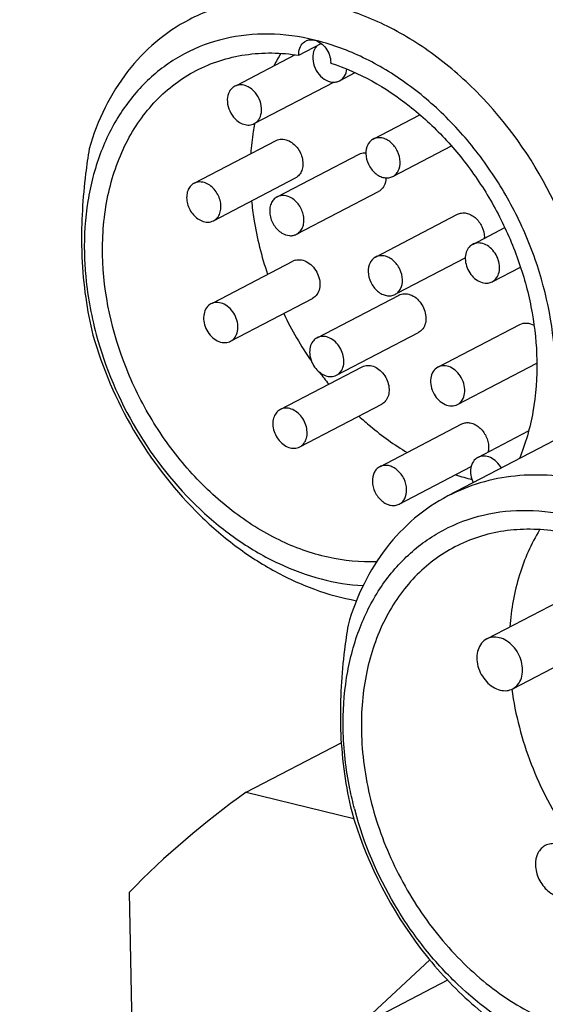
# Model space of a CAD drawing. Header units: millimetres. Extents: x 0 to 420, y 0 to 297.
# Tile 10 of 26: x 161 to 172, y 96 to 117. Entities that reach past the tile are written whole.
import ezdxf

# ---------------------------------------------------------------- set-up
doc = ezdxf.new("R2010")
doc.units = ezdxf.units.MM
doc.header["$LTSCALE"] = 23.1
doc.layers.add('COMPONENTS', color=7, linetype='CONTINUOUS')

msp = doc.modelspace()

# ---------------------------------------------------------------- linework, layer by layer
at = {"layer": 'COMPONENTS', "color": 7, "linetype": 'CONTINUOUS'}
for p, q in [((166.77342, 116.41353), (167.25251, 116.66356)), ((165.4421, 115.77182), (166.69134, 116.42381)), ((167.64377, 115.86947), (167.97694, 116.04335)), ((165.82235, 114.95507), (167.51843, 115.84027)), ((168.36109, 114.62483), (169.35789, 115.14507)), ((165.8289, 114.95378), (165.82651, 114.94101)), ((164.53856, 113.68144), (166.28708, 114.594)), ((166.30943, 113.39211), (168.05795, 114.30467)), ((168.77751, 113.82696), (170.02819, 114.4797)), ((164.95498, 112.88357), (166.70349, 113.79613)), ((166.72585, 112.59424), (168.47436, 113.5068)), ((168.41089, 112.10843), (170.15941, 113.02099)), ((170.48157, 112.37997), (171.16533, 112.73683)), ((164.94694, 111.13468), (166.64914, 112.02308)), ((168.88746, 111.34195), (170.32482, 112.09212)), ((170.89799, 111.5821), (171.50011, 111.89635)), ((165.31704, 110.31264), (167.06556, 111.22521)), ((167.16191, 110.38538), (168.91043, 111.29794)), ((167.57833, 109.58751), (169.32684, 110.50007)), ((169.74044, 109.75984), (171.48895, 110.6724)), ((166.37718, 108.85642), (168.12569, 109.76898)), ((170.15685, 108.96197), (171.84941, 109.84533)), ((166.79359, 108.05855), (168.54211, 108.97111)), ((168.49942, 107.63481), (170.24793, 108.54737)), ((170.59355, 107.83355), (171.6752, 108.39807)), ((172.40068, 108.28858), (169.95276, 107.011)), ((168.91583, 106.83694), (170.44865, 107.63693)), ((170.78124, 103.96126), (172.52976, 104.87382)), ((171.33646, 102.89743), (173.08498, 103.80999)), ((165.65175, 100.68932), (167.67874, 101.74722)), ((165.65175, 100.68932), (167.94707, 100.13249)), ((163.15256, 98.54929), (163.25852, 93.19459)), ((169.56855, 97.11349), (168.01902, 95.67913)), ((169.94488, 96.68425), (144.09661, 83.19384))]:
    msp.add_line(p, q, dxfattribs=at)
for centre, radius, start, end in [((169.78187, 114.38846), 3.97091, 148.656197, 153.010602), ((167.23, 116.43708), 0.45718, 181.137441, 182.953064), ((167.00961, 116.25361), 0.44578, 359.291112, 1.137576), ((170.26324, 112.52402), 0.47003, 358.380087, 1.139284), ((171.47803, 112.50956), 9.3386, 181.131124, 182.466172), ((166.76862, 111.79408), 0.25827, 105.884117, 117.724154), ((165.02011, 110.88151), 0.25828, 105.883909, 117.721892), ((173.25014, 114.18081), 7.54785, 205.727815, 214.672942), ((165.19756, 110.54165), 0.25828, 285.883909, 297.721892), ((173.03069, 114.02656), 7.27952, 216.961294, 219.496368), ((171.55805, 111.82676), 4.59404, 251.760879, 256.227522), ((176.99596, 102.34796), 9.33676, 181.131236, 182.456548), ((176.09999, 85.95824), 18.06019, 125.34675, 135.799503), ((175.48398, 102.31879), 7.77862, 194.782071, 195.049532)]:
    msp.add_arc(centre, radius, start, end, dxfattribs=at)
for points, knots in [([(169.20351, 119.7977), (169.39098, 119.89554), (169.78477, 120.06189), (170.41253, 120.21482), (171.06946, 120.26982), (171.98445, 120.21114), (173.154, 119.8808), (174.47747, 119.13047), (175.67593, 118.06599), (177.01424, 116.31844), (177.65294, 114.7323), (177.86044, 113.64578)], [0, 0, 0, 0, 0.05238459, 0.10534963, 0.15942361, 0.21504059, 0.33177212, 0.45674714, 0.58895948, 0.72598615, 1, 1, 1, 1]), ([(177.68558, 113.55455), (177.48209, 114.62007), (176.86182, 116.17663), (175.56352, 117.90357), (174.39913, 118.96612), (173.10858, 119.73021), (171.75961, 120.15201), (170.63084, 120.19058), (169.78943, 120.02456), (169.39445, 119.87995), (169.20561, 119.79319)], [0, 0, 0, 0, 0.27318972, 0.40995974, 0.54219097, 0.66748523, 0.78473666, 0.89460049, 0.9476631, 1, 1, 1, 1]), ([(169.23315, 119.69882), (169.61623, 119.79865), (170.43752, 119.88696), (171.69176, 119.68411), (172.93325, 119.16719), (174.10347, 118.36522), (175.14975, 117.31746), (176.30974, 115.66884), (176.86682, 114.21726), (177.05612, 113.226)], [0, 0, 0, 0, 0.10586048, 0.21751027, 0.33642781, 0.46255345, 0.59454045, 0.73013502, 1, 1, 1, 1]), ([(176.303, 112.83301), (176.11348, 113.82533), (175.55551, 115.27842), (174.39356, 116.92821), (173.3456, 117.97626), (172.17364, 118.7778), (170.93055, 119.2935), (169.67504, 119.49431), (168.85335, 119.40406), (168.47025, 119.30321)], [0, 0, 0, 0, 0.26991609, 0.40552906, 0.53752231, 0.66363909, 0.78253452, 0.89415722, 1, 1, 1, 1]), ([(167.58032, 118.81519), (167.75344, 118.90555), (168.11592, 119.06075), (168.89117, 119.26182), (169.93974, 119.29401), (171.21289, 118.98829), (172.4521, 118.36374), (173.59722, 117.45465), (174.92706, 115.92525), (175.62079, 114.51272), (175.90559, 113.52639)], [0, 0, 0, 0, 0.05266028, 0.10583731, 0.21530074, 0.33147284, 0.45543669, 0.58661938, 0.7231541, 1, 1, 1, 1]), ([(175.55589, 113.34388), (175.27109, 114.33021), (174.57736, 115.74273), (173.24752, 117.27214), (172.1024, 118.18123), (170.86319, 118.80578), (169.59004, 119.1115), (168.54147, 119.0793), (167.76622, 118.87824), (167.40374, 118.72303), (167.23062, 118.63268)], [0, 0, 0, 0, 0.2768459, 0.41338062, 0.54456331, 0.66852716, 0.78469926, 0.89416269, 0.94733972, 1, 1, 1, 1]), ([(167.67374, 118.75848), (168.02508, 118.85266), (168.77514, 118.94576), (169.92621, 118.79599), (171.07504, 118.37221), (172.17348, 117.69579), (173.17769, 116.79624), (174.33663, 115.3511), (174.94692, 114.05926), (175.20619, 113.16137)], [0, 0, 0, 0, 0.10616673, 0.21760419, 0.33578229, 0.46088116, 0.59195752, 0.72722791, 1, 1, 1, 1]), ([(172.21915, 113.28695), (171.82725, 114.09553), (171.0601, 115.21927), (169.75618, 116.39169), (168.69825, 117.0561), (167.59152, 117.48579), (166.4777, 117.66124), (165.40243, 117.57118), (164.73751, 117.33151), (164.433, 117.17258)], [0, 0, 0, 0, 0.28001364, 0.41527353, 0.5446216, 0.66710274, 0.78279157, 0.89295653, 1, 1, 1, 1]), ([(164.433, 117.17258), (164.18075, 117.04094), (163.69931, 116.71679), (163.09193, 116.07699), (162.61206, 115.30148), (162.39059, 114.72265), (162.30295, 114.42019)], [0, 0, 0, 0, 0.23895, 0.48277117, 0.73554098, 1, 1, 1, 1]), ([(167.10635, 116.73731), (166.78696, 116.81479), (166.14485, 116.90545), (165.19289, 116.80722), (164.31686, 116.48102), (163.55593, 115.93649), (162.94215, 115.19976), (162.49812, 114.30327), (162.23771, 113.28389), (162.19251, 112.56492), (162.19978, 112.19739)], [0, 0, 0, 0, 0.12578692, 0.24577864, 0.36261329, 0.47955354, 0.59983616, 0.725969, 0.85930366, 1, 1, 1, 1]), ([(166.77696, 116.49617), (166.78365, 116.54306), (166.81272, 116.63203), (166.88166, 116.69772), (166.91983, 116.71762)], [0, 0, 0, 0, 0.52388644, 1, 1, 1, 1]), ([(166.91983, 116.71762), (166.94722, 116.73189), (167.00993, 116.74973), (167.07464, 116.745), (167.10635, 116.73731)], [0, 0, 0, 0, 0.48627449, 1, 1, 1, 1]), ([(167.15851, 116.61512), (167.11594, 116.57017), (167.05863, 116.4409), (167.0693, 116.30405), (167.08714, 116.23534)], [0, 0, 0, 0, 0.46581923, 1, 1, 1, 1]), ([(167.10635, 116.73731), (167.15335, 116.72591), (167.24628, 116.67907), (167.35738, 116.5668), (167.43326, 116.42302), (167.45426, 116.31538), (167.4553, 116.26246)], [0, 0, 0, 0, 0.23170646, 0.48463514, 0.74637994, 1, 1, 1, 1]), ([(172.24079, 109.76149), (172.22538, 110.53999), (171.99412, 111.72523), (171.35785, 113.17989), (170.7179, 114.20329), (169.94568, 115.10448), (169.20686, 115.73318), (168.57679, 116.1423), (167.94551, 116.47702), (167.44357, 116.6555), (167.10635, 116.73731)], [0, 0, 0, 0, 0.25296852, 0.38392208, 0.51480946, 0.64349727, 0.76808007, 0.82842671, 0.88726626, 1, 1, 1, 1]), ([(164.58207, 116.08607), (164.74383, 116.17048), (165.08455, 116.31286), (165.81695, 116.48342), (166.39574, 116.47326), (166.77342, 116.41353)], [0, 0, 0, 0, 0.24344764, 0.48980976, 1, 1, 1, 1]), ([(167.08714, 116.23534), (167.10458, 116.16818), (167.1635, 116.04145), (167.3038, 115.89845), (167.45282, 115.83724), (167.56823, 115.83976), (167.62036, 115.85725), (167.64383, 115.86951)], [0, 0, 0, 0, 0.27704669, 0.54486054, 0.78451552, 0.89429182, 1, 1, 1, 1]), ([(167.45536, 116.24809), (168.05984, 116.05058), (168.93176, 115.55624), (169.90656, 114.65355), (170.56377, 113.83556), (171.10499, 112.92186), (171.51274, 111.94295), (171.77287, 110.9326), (171.84311, 110.24706), (171.84979, 109.90946)], [0, 0, 0, 0, 0.23372491, 0.35885386, 0.48747855, 0.61782123, 0.74793844, 0.8758981, 1, 1, 1, 1]), ([(162.58867, 112.15617), (162.5803, 112.57932), (162.64851, 113.40257), (162.97417, 114.36793), (163.3681, 115.0276), (163.7184, 115.45418), (164.12278, 115.81322), (164.42524, 116.00422), (164.58207, 116.08607)], [0, 0, 0, 0, 0.27395156, 0.52965358, 0.65139135, 0.76968182, 0.88549103, 1, 1, 1, 1]), ([(167.64383, 115.86951), (167.68634, 115.8917), (167.76274, 115.96627), (167.79249, 116.06669), (167.79843, 116.11941)], [0, 0, 0, 0, 0.47475289, 1, 1, 1, 1]), ([(165.40611, 115.75303), (165.38293, 115.74094), (165.33928, 115.70875), (165.27163, 115.61724), (165.23565, 115.46273), (165.26989, 115.26818), (165.3374, 115.14803), (165.38102, 115.09512)], [0, 0, 0, 0, 0.1058124, 0.21559755, 0.45494248, 0.7224429, 1, 1, 1, 1]), ([(165.84727, 115.61289), (165.81768, 115.64878), (165.75184, 115.7114), (165.63576, 115.77209), (165.5151, 115.79024), (165.43877, 115.77005), (165.40611, 115.75303)], [0, 0, 0, 0, 0.28036196, 0.54050812, 0.77796382, 1, 1, 1, 1]), ([(165.82218, 114.95499), (165.84535, 114.96708), (165.88901, 114.99927), (165.95665, 115.09078), (165.99263, 115.24529), (165.95839, 115.43984), (165.89089, 115.55999), (165.84727, 115.61289)], [0, 0, 0, 0, 0.1058124, 0.21559755, 0.45494248, 0.7224429, 1, 1, 1, 1]), ([(165.38102, 115.09512), (165.4106, 115.05924), (165.47644, 114.99661), (165.59252, 114.93593), (165.71318, 114.91778), (165.78952, 114.93796), (165.82218, 114.95499)], [0, 0, 0, 0, 0.28036196, 0.54050812, 0.77796382, 1, 1, 1, 1]), ([(165.82651, 114.94101), (165.817, 114.88986), (165.78162, 114.68208), (165.75867, 114.4722), (165.74799, 114.31383)], [0, 0, 0, 0, 0.24687326, 1, 1, 1, 1]), ([(166.28712, 114.59401), (166.32372, 114.61312), (166.41109, 114.63374), (166.49762, 114.61443), (166.5391, 114.59758)], [0, 0, 0, 0, 0.47977519, 1, 1, 1, 1]), ([(166.5391, 114.59758), (166.61686, 114.56599), (166.757, 114.44995), (166.85094, 114.24768), (166.86605, 114.07525), (166.84424, 113.9568), (166.79021, 113.85814), (166.7338, 113.81197), (166.7034, 113.7961)], [0, 0, 0, 0, 0.25738985, 0.53079325, 0.66174368, 0.78322243, 0.89483031, 1, 1, 1, 1]), ([(168.36099, 114.62477), (168.33618, 114.61182), (168.28966, 114.57652), (168.21976, 114.47555), (168.20246, 114.37868), (168.20373, 114.31458)], [0, 0, 0, 0, 0.23078712, 0.47137092, 1, 1, 1, 1]), ([(168.93487, 114.13721), (168.93333, 114.21536), (168.89257, 114.37257), (168.77267, 114.53254), (168.64703, 114.61791), (168.54807, 114.65327), (168.4494, 114.65784), (168.38807, 114.63891), (168.36099, 114.62477)], [0, 0, 0, 0, 0.26822635, 0.53912148, 0.66656113, 0.78509162, 0.89516548, 1, 1, 1, 1]), ([(162.30295, 114.42019), (162.27457, 114.24349), (162.17538, 113.54974), (162.13093, 112.84704), (162.14125, 112.32521)], [0, 0, 0, 0, 0.25534096, 1, 1, 1, 1]), ([(168.05777, 114.30457), (168.0687, 114.31028), (168.11478, 114.33032), (168.1665, 114.33634), (168.2042, 114.33362)], [0, 0, 0, 0, 0.24599999, 1, 1, 1, 1]), ([(168.20373, 114.31458), (168.20528, 114.23644), (168.24604, 114.07923), (168.36594, 113.91925), (168.49158, 113.83388), (168.59054, 113.79853), (168.6892, 113.79396), (168.75054, 113.81288), (168.77762, 113.82702)], [0, 0, 0, 0, 0.26822635, 0.53912148, 0.66656113, 0.78509162, 0.89516548, 1, 1, 1, 1]), ([(168.77762, 113.82702), (168.80242, 113.83998), (168.84894, 113.87527), (168.91884, 113.97624), (168.93614, 114.07312), (168.93487, 114.13721)], [0, 0, 0, 0, 0.23078712, 0.47137092, 1, 1, 1, 1]), ([(164.53866, 113.68147), (164.50825, 113.6656), (164.45185, 113.61943), (164.39781, 113.52078), (164.37601, 113.40232), (164.39112, 113.22989), (164.48505, 113.02762), (164.6252, 112.91158), (164.70296, 112.87999)], [0, 0, 0, 0, 0.10516969, 0.21677757, 0.33825632, 0.46920675, 0.74261015, 1, 1, 1, 1]), ([(164.79058, 113.68502), (164.74912, 113.70186), (164.66261, 113.72118), (164.57525, 113.70057), (164.53866, 113.68147)], [0, 0, 0, 0, 0.52023209, 1, 1, 1, 1]), ([(164.95492, 112.88356), (164.98532, 112.89943), (165.04172, 112.9456), (165.09574, 113.04426), (165.11753, 113.16271), (165.10242, 113.33514), (165.00848, 113.53739), (164.86834, 113.65343), (164.79058, 113.68502)], [0, 0, 0, 0, 0.10516111, 0.21676822, 0.33825348, 0.46920765, 0.74260441, 1, 1, 1, 1]), ([(168.63173, 113.79855), (168.63056, 113.73787), (168.61102, 113.64691), (168.54272, 113.55251), (168.49821, 113.51927), (168.47452, 113.5069)], [0, 0, 0, 0, 0.52691507, 0.76800458, 1, 1, 1, 1]), ([(165.7651, 113.30763), (165.77795, 113.17655), (165.84628, 112.64556), (165.97769, 112.12302), (166.10773, 111.74106)], [0, 0, 0, 0, 0.24610022, 1, 1, 1, 1]), ([(166.30931, 113.39203), (166.28109, 113.3773), (166.22855, 113.33548), (166.17533, 113.2468), (166.14956, 113.13953), (166.15327, 112.98034), (166.22659, 112.78553), (166.34397, 112.66361), (166.41257, 112.6217)], [0, 0, 0, 0, 0.10484594, 0.21534306, 0.33478824, 0.46337133, 0.73523252, 1, 1, 1, 1]), ([(166.62272, 113.36464), (166.57384, 113.3945), (166.49178, 113.42535), (166.38168, 113.42089), (166.33185, 113.4038), (166.30931, 113.39203)], [0, 0, 0, 0, 0.5252654, 0.76676693, 1, 1, 1, 1]), ([(166.72601, 112.59433), (166.75423, 112.60907), (166.80676, 112.65089), (166.85997, 112.73958), (166.88573, 112.84684), (166.882, 113.00603), (166.80868, 113.20083), (166.69131, 113.32274), (166.62272, 113.36464)], [0, 0, 0, 0, 0.10485259, 0.21534957, 0.33479166, 0.4633756, 0.73524143, 1, 1, 1, 1]), ([(170.15926, 113.02091), (170.18634, 113.03505), (170.24766, 113.05399), (170.34633, 113.04943), (170.4453, 113.01409), (170.57095, 112.92873), (170.69087, 112.76875), (170.73164, 112.61152), (170.73318, 112.53337)], [0, 0, 0, 0, 0.10482937, 0.21489855, 0.33342279, 0.46085782, 0.73176232, 1, 1, 1, 1]), ([(164.70296, 112.87999), (164.74443, 112.86315), (164.83096, 112.84383), (164.91833, 112.86445), (164.95492, 112.88356)], [0, 0, 0, 0, 0.52023614, 1, 1, 1, 1]), ([(166.41257, 112.6217), (166.46144, 112.59185), (166.54351, 112.56099), (166.65363, 112.56546), (166.70347, 112.58256), (166.72601, 112.59433)], [0, 0, 0, 0, 0.52525751, 0.76675672, 1, 1, 1, 1]), ([(170.89826, 111.58225), (170.93447, 111.60117), (171.00064, 111.66035), (171.05361, 111.78705), (171.0602, 111.9349), (171.02168, 112.08689), (170.94321, 112.22582), (170.83364, 112.33551), (170.7052, 112.403), (170.61171, 112.41292), (170.56892, 112.40731)], [0, 0, 0, 0, 0.10680921, 0.22241552, 0.35014824, 0.48725794, 0.6272074, 0.76245788, 0.8871747, 1, 1, 1, 1]), ([(162.19978, 112.19739), (162.20263, 112.05386), (162.23324, 111.46834), (162.33764, 110.88719), (162.45257, 110.45983)], [0, 0, 0, 0, 0.2449384, 1, 1, 1, 1]), ([(170.48129, 112.37981), (170.44508, 112.36089), (170.37891, 112.3017), (170.32595, 112.17499), (170.31936, 112.02715), (170.35789, 111.87516), (170.43636, 111.73624), (170.54593, 111.62654), (170.67437, 111.55906), (170.76785, 111.54914), (170.81064, 111.55475)], [0, 0, 0, 0, 0.10681236, 0.2224288, 0.35016471, 0.48726781, 0.62721512, 0.76246729, 0.88717693, 1, 1, 1, 1]), ([(162.14808, 112.10773), (162.16054, 111.81876), (162.21152, 111.25805), (162.31767, 110.70523), (162.38171, 110.44012)], [0, 0, 0, 0, 0.5146934, 1, 1, 1, 1]), ([(168.43363, 105.60612), (168.08723, 105.59172), (167.36495, 105.66495), (166.31381, 106.04638), (165.31315, 106.67809), (164.41153, 107.52665), (163.65148, 108.55065), (162.88676, 110.05889), (162.60512, 111.32509), (162.58867, 112.15617)], [0, 0, 0, 0, 0.10805806, 0.22319198, 0.34565953, 0.47431378, 0.60699022, 0.74092576, 1, 1, 1, 1]), ([(166.69794, 112.04248), (166.73996, 112.05443), (166.83572, 112.05659), (166.97228, 111.99936), (167.09152, 111.89395), (167.17959, 111.75399), (167.22598, 111.597), (167.22419, 111.44207), (167.17233, 111.30804), (167.1038, 111.24534), (167.06617, 111.22556)], [0, 0, 0, 0, 0.11052933, 0.23269911, 0.36673547, 0.50714133, 0.64585363, 0.77545655, 0.89243077, 1, 1, 1, 1]), ([(168.41079, 112.10836), (168.38598, 112.09541), (168.33946, 112.06011), (168.26956, 111.95915), (168.25226, 111.86227), (168.25353, 111.79818)], [0, 0, 0, 0, 0.23078712, 0.47137092, 1, 1, 1, 1]), ([(168.98467, 111.6208), (168.98312, 111.69895), (168.94236, 111.85616), (168.82247, 112.01613), (168.69682, 112.10151), (168.59786, 112.13686), (168.4992, 112.14143), (168.43786, 112.1225), (168.41079, 112.10836)], [0, 0, 0, 0, 0.26822635, 0.53912148, 0.66656113, 0.78509162, 0.89516548, 1, 1, 1, 1]), ([(168.25353, 111.79818), (168.25507, 111.72003), (168.29583, 111.56282), (168.41573, 111.40284), (168.54138, 111.31747), (168.64034, 111.28212), (168.739, 111.27755), (168.80033, 111.29647), (168.82741, 111.31062)], [0, 0, 0, 0, 0.26822635, 0.53912148, 0.66656113, 0.78509162, 0.89516548, 1, 1, 1, 1]), ([(168.82741, 111.31062), (168.85222, 111.32357), (168.89874, 111.35887), (168.96864, 111.45983), (168.98594, 111.55671), (168.98467, 111.6208)], [0, 0, 0, 0, 0.23078712, 0.47137092, 1, 1, 1, 1]), ([(165.31771, 110.31302), (165.35533, 110.33281), (165.42384, 110.39551), (165.47568, 110.52954), (165.47746, 110.68445), (165.43108, 110.84143), (165.34301, 110.98139), (165.22377, 111.0868), (165.08721, 111.14403), (164.99144, 111.14186), (164.94942, 111.12992)], [0, 0, 0, 0, 0.1075619, 0.2245293, 0.35413011, 0.49284206, 0.63324626, 0.76728795, 0.88946714, 1, 1, 1, 1]), ([(168.91034, 111.2979), (168.94539, 111.31621), (169.02845, 111.33674), (169.15838, 111.31159), (169.28081, 111.23865), (169.3834, 111.12747), (169.45564, 110.99059), (169.48953, 110.84289), (169.48108, 110.70044), (169.44439, 110.61539), (169.41927, 110.58074)], [0, 0, 0, 0, 0.10625437, 0.22082047, 0.34709061, 0.48287777, 0.62232474, 0.7583513, 0.88502181, 1, 1, 1, 1]), ([(164.89997, 111.11014), (164.86235, 111.09035), (164.79383, 111.02765), (164.742, 110.89362), (164.74021, 110.7387), (164.7866, 110.58173), (164.87467, 110.44177), (164.99391, 110.33636), (165.13046, 110.27913), (165.22623, 110.28129), (165.26825, 110.29324)], [0, 0, 0, 0, 0.1075619, 0.2245293, 0.35413011, 0.49284206, 0.63324626, 0.76728795, 0.88946714, 1, 1, 1, 1]), ([(171.48882, 110.67232), (171.53238, 110.69507), (171.64045, 110.715), (171.74203, 110.67929), (171.78952, 110.65241)], [0, 0, 0, 0, 0.47383594, 1, 1, 1, 1]), ([(169.41927, 110.58074), (169.41312, 110.57225), (169.38725, 110.54034), (169.35405, 110.51428), (169.32694, 110.50012)], [0, 0, 0, 0, 0.25521768, 1, 1, 1, 1]), ([(162.38171, 110.44012), (162.58519, 109.73545), (163.17045, 108.37911), (164.27925, 106.92051), (165.34417, 105.97804), (166.19467, 105.41446), (167.08265, 105.00228), (167.69918, 104.83225), (168.00485, 104.77778)], [0, 0, 0, 0, 0.26313034, 0.52391014, 0.65013977, 0.77193182, 0.88861366, 1, 1, 1, 1]), ([(162.45257, 110.45983), (162.64325, 109.75082), (163.22276, 108.38837), (164.35889, 106.94903), (165.4554, 106.05544), (166.32578, 105.54937), (167.22667, 105.2161), (167.84454, 105.11483), (168.14671, 105.09842)], [0, 0, 0, 0, 0.26553757, 0.52811867, 0.65437234, 0.77538124, 0.89055131, 1, 1, 1, 1]), ([(167.06949, 110.30471), (167.04437, 110.27006), (167.00767, 110.18501), (166.99923, 110.04256), (167.03312, 109.89485), (167.10536, 109.75797), (167.20796, 109.64678), (167.33041, 109.57384), (167.46037, 109.5487), (167.54344, 109.56926), (167.57849, 109.58759)], [0, 0, 0, 0, 0.11497334, 0.24162964, 0.37764619, 0.51709268, 0.65288071, 0.77915482, 0.89373843, 1, 1, 1, 1]), ([(167.1618, 110.38532), (167.15279, 110.38061), (167.11756, 110.35943), (167.08763, 110.32973), (167.06949, 110.30471)], [0, 0, 0, 0, 0.24741956, 1, 1, 1, 1]), ([(167.67075, 109.66818), (167.69587, 109.70283), (167.73257, 109.78787), (167.74102, 109.93032), (167.70713, 110.07802), (167.63489, 110.2149), (167.5323, 110.32609), (167.40986, 110.39903), (167.27992, 110.42418), (167.19685, 110.40364), (167.1618, 110.38532)], [0, 0, 0, 0, 0.11497495, 0.24163519, 0.37765472, 0.51710239, 0.65289121, 0.77916306, 0.89373601, 1, 1, 1, 1]), ([(171.84979, 109.90946), (171.85709, 109.54038), (171.80674, 108.82011), (171.60897, 108.12383), (171.47449, 107.80293)], [0, 0, 0, 0, 0.514787, 1, 1, 1, 1]), ([(167.57849, 109.58759), (167.58749, 109.59229), (167.62271, 109.61348), (167.65263, 109.64317), (167.67075, 109.66818)], [0, 0, 0, 0, 0.24740786, 1, 1, 1, 1]), ([(168.12565, 109.76896), (168.15998, 109.78688), (168.24098, 109.80734), (168.36812, 109.7844), (168.48872, 109.71525), (168.59102, 109.60867), (168.66493, 109.47628), (168.70261, 109.33197), (168.69991, 109.19092), (168.66849, 109.10478), (168.64593, 109.06869)], [0, 0, 0, 0, 0.105943, 0.21989741, 0.3452782, 0.48022104, 0.61928754, 0.75570907, 0.88355784, 1, 1, 1, 1]), ([(169.74035, 109.75978), (169.69954, 109.73848), (169.62581, 109.66813), (169.57663, 109.51838), (169.58577, 109.34871), (169.62828, 109.23824), (169.65777, 109.18613)], [0, 0, 0, 0, 0.21619217, 0.45401501, 0.71878639, 1, 1, 1, 1]), ([(170.23952, 109.53567), (170.21183, 109.58459), (170.14454, 109.67237), (170.01459, 109.76379), (169.87183, 109.80048), (169.77885, 109.77988), (169.74035, 109.75978)], [0, 0, 0, 0, 0.28158894, 0.54501712, 0.78243101, 1, 1, 1, 1]), ([(170.15698, 108.96204), (170.19778, 108.98335), (170.2715, 109.05371), (170.32066, 109.20346), (170.31152, 109.37311), (170.26902, 109.48357), (170.23952, 109.53567)], [0, 0, 0, 0, 0.21620662, 0.45403093, 0.71879447, 1, 1, 1, 1]), ([(168.64593, 109.06869), (168.63941, 109.05828), (168.61167, 109.01934), (168.57364, 108.98757), (168.54217, 108.97114)], [0, 0, 0, 0, 0.25710843, 1, 1, 1, 1]), ([(169.65777, 109.18613), (169.68546, 109.13722), (169.75276, 109.04944), (169.88271, 108.95801), (170.02548, 108.92132), (170.11848, 108.94193), (170.15698, 108.96204)], [0, 0, 0, 0, 0.28158923, 0.54500761, 0.78241111, 1, 1, 1, 1]), ([(166.3771, 108.85638), (166.36666, 108.85093), (166.32583, 108.82591), (166.29246, 108.78937), (166.27336, 108.75883)], [0, 0, 0, 0, 0.24638147, 1, 1, 1, 1]), ([(166.89741, 108.15613), (166.91998, 108.19222), (166.9514, 108.27836), (166.9541, 108.41941), (166.91641, 108.56372), (166.84251, 108.69611), (166.7402, 108.80269), (166.61959, 108.87185), (166.49243, 108.89477), (166.41143, 108.8743), (166.3771, 108.85638)], [0, 0, 0, 0, 0.1164398, 0.24427919, 0.38069443, 0.519762, 0.65470672, 0.78008817, 0.89404784, 1, 1, 1, 1]), ([(166.27336, 108.75883), (166.25079, 108.72275), (166.21937, 108.6366), (166.21667, 108.49556), (166.25436, 108.35124), (166.32827, 108.21886), (166.43057, 108.11227), (166.55119, 108.04311), (166.67834, 108.02019), (166.75934, 108.04066), (166.79367, 108.05859)], [0, 0, 0, 0, 0.1164398, 0.24427919, 0.38069443, 0.519762, 0.65470672, 0.78008817, 0.89404784, 1, 1, 1, 1]), ([(168.05506, 108.71577), (168.13566, 108.64115), (168.45878, 108.35651), (168.81063, 108.10406), (169.08606, 107.93971)], [0, 0, 0, 0, 0.25509843, 1, 1, 1, 1]), ([(170.24779, 108.54729), (170.27486, 108.56144), (170.33619, 108.58038), (170.43486, 108.57582), (170.53382, 108.54048), (170.65948, 108.45511), (170.7794, 108.29513), (170.82016, 108.13791), (170.82171, 108.05975)], [0, 0, 0, 0, 0.10482937, 0.21489855, 0.33342279, 0.46085782, 0.73176232, 1, 1, 1, 1]), ([(166.79367, 108.05859), (166.80411, 108.06404), (166.84494, 108.08905), (166.87832, 108.12559), (166.89741, 108.15613)], [0, 0, 0, 0, 0.24638147, 1, 1, 1, 1]), ([(170.82171, 108.05975), (170.8219, 108.04993), (170.82148, 108.01163), (170.81626, 107.97333), (170.80936, 107.94571)], [0, 0, 0, 0, 0.25654724, 1, 1, 1, 1]), ([(170.59362, 107.83357), (170.55494, 107.8134), (170.4846, 107.74846), (170.43323, 107.60951), (170.43452, 107.4498), (170.46871, 107.344), (170.49338, 107.29317)], [0, 0, 0, 0, 0.21745595, 0.45486761, 0.71836991, 1, 1, 1, 1]), ([(171.09412, 107.60671), (171.06653, 107.656), (170.99932, 107.74454), (170.86908, 107.83691), (170.72577, 107.87425), (170.63228, 107.85375), (170.59362, 107.83357)], [0, 0, 0, 0, 0.2816502, 0.54512806, 0.78253949, 1, 1, 1, 1]), ([(168.49931, 107.63475), (168.4745, 107.62179), (168.42799, 107.5865), (168.35809, 107.48553), (168.34079, 107.38866), (168.34205, 107.32456)], [0, 0, 0, 0, 0.23078712, 0.47137092, 1, 1, 1, 1]), ([(169.0732, 107.14719), (169.07165, 107.22534), (169.03089, 107.38255), (168.91099, 107.54252), (168.78535, 107.62789), (168.68639, 107.66325), (168.58772, 107.66782), (168.52639, 107.64889), (168.49931, 107.63475)], [0, 0, 0, 0, 0.26822635, 0.53912148, 0.66656113, 0.78509162, 0.89516548, 1, 1, 1, 1]), ([(176.02011, 105.53751), (175.58074, 105.9704), (174.85487, 106.53945), (173.78663, 107.07221), (172.98224, 107.33741), (172.17862, 107.46818), (171.39245, 107.46094), (170.64128, 107.315), (170.17316, 107.12602), (169.95276, 107.011)], [0, 0, 0, 0, 0.27766069, 0.40949755, 0.53602719, 0.65743983, 0.77440965, 0.88808426, 1, 1, 1, 1]), ([(168.34205, 107.32456), (168.3436, 107.24642), (168.38436, 107.0892), (168.50426, 106.92923), (168.6299, 106.84386), (168.72886, 106.80851), (168.82753, 106.80393), (168.88886, 106.82286), (168.91594, 106.837)], [0, 0, 0, 0, 0.26822635, 0.53912148, 0.66656113, 0.78509162, 0.89516548, 1, 1, 1, 1]), ([(168.91594, 106.837), (168.94075, 106.84996), (168.98726, 106.88525), (169.05716, 106.98622), (169.07446, 107.08309), (169.0732, 107.14719)], [0, 0, 0, 0, 0.23078712, 0.47137092, 1, 1, 1, 1]), ([(169.95276, 107.011), (169.70052, 106.87935), (169.21907, 106.55521), (168.61169, 105.9154), (168.13183, 105.13989), (167.91036, 104.56107), (167.82272, 104.25861)], [0, 0, 0, 0, 0.23895, 0.48277117, 0.73554098, 1, 1, 1, 1]), ([(167.71955, 102.03581), (167.71228, 102.40336), (167.75748, 103.12237), (168.01793, 104.14181), (168.46201, 105.03835), (169.07591, 105.77506), (169.83691, 106.31964), (170.71307, 106.64564), (171.66522, 106.74409), (172.30733, 106.65247), (172.62678, 106.57493)], [0, 0, 0, 0, 0.14069089, 0.27402098, 0.40015125, 0.52042927, 0.63736765, 0.75420025, 0.87419209, 1, 1, 1, 1]), ([(172.29127, 106.25206), (172.09922, 106.28243), (171.71585, 106.31564), (171.14719, 106.27754), (170.60378, 106.1511), (170.26347, 106.00883), (170.10185, 105.92449)], [0, 0, 0, 0, 0.25927667, 0.51091023, 0.75690844, 1, 1, 1, 1]), ([(171.9103, 106.29253), (171.72683, 105.99144), (171.4321, 105.31564), (171.30213, 104.59243), (171.27254, 104.21767)], [0, 0, 0, 0, 0.48398174, 1, 1, 1, 1]), ([(170.10185, 105.92449), (169.94501, 105.84264), (169.64256, 105.65163), (169.23819, 105.29257), (168.88787, 104.86601), (168.49392, 104.20635), (168.16829, 103.24098), (168.10006, 102.41774), (168.10844, 101.99458)], [0, 0, 0, 0, 0.11450931, 0.2303192, 0.34860963, 0.4703471, 0.72605093, 1, 1, 1, 1]), ([(167.82272, 104.25861), (167.79433, 104.0819), (167.69516, 103.38815), (167.65069, 102.68545), (167.66102, 102.16363)], [0, 0, 0, 0, 0.25534286, 1, 1, 1, 1]), ([(171.04779, 103.98854), (171.00244, 103.99954), (170.91005, 104.00775), (170.82041, 103.9817), (170.7813, 103.96128)], [0, 0, 0, 0, 0.51400935, 1, 1, 1, 1]), ([(171.33641, 102.8974), (171.37936, 102.91982), (171.45872, 102.98655), (171.53099, 103.12951), (171.55459, 103.29984), (171.52938, 103.48113), (171.45814, 103.65702), (171.31786, 103.8545), (171.15941, 103.96146), (171.04779, 103.98854)], [0, 0, 0, 0, 0.10548502, 0.21811621, 0.34135705, 0.47418936, 0.61233036, 0.74994268, 1, 1, 1, 1]), ([(170.7813, 103.96128), (170.73834, 103.93886), (170.65899, 103.87213), (170.58672, 103.72917), (170.56311, 103.55885), (170.58832, 103.37756), (170.65957, 103.20166), (170.79985, 103.00418), (170.95829, 102.89722), (171.06992, 102.87014)], [0, 0, 0, 0, 0.10548502, 0.21811621, 0.34135705, 0.47418936, 0.61233036, 0.74994268, 1, 1, 1, 1]), ([(171.06992, 102.87014), (171.11527, 102.85914), (171.20766, 102.85093), (171.2973, 102.87698), (171.33641, 102.8974)], [0, 0, 0, 0, 0.51400935, 1, 1, 1, 1]), ([(171.31518, 102.88892), (171.39021, 102.34435), (171.67757, 101.2608), (172.19605, 100.26815), (172.50898, 99.80365)], [0, 0, 0, 0, 0.49533079, 1, 1, 1, 1]), ([(167.66778, 101.94777), (167.6802, 101.65851), (167.73109, 101.09725), (167.83738, 100.54389), (167.90148, 100.27854)], [0, 0, 0, 0, 0.51471165, 1, 1, 1, 1]), ([(167.9628, 100.33412), (167.92549, 100.47552), (167.79476, 101.03423), (167.72801, 101.60838), (167.71955, 102.03581)], [0, 0, 0, 0, 0.25487949, 1, 1, 1, 1]), ([(168.10844, 101.99458), (168.11811, 101.50584), (168.25675, 100.51071), (168.6859, 99.32642), (169.17212, 98.4323), (169.74047, 97.60063), (170.58162, 96.70217), (171.75296, 95.90623), (172.8179, 95.5259), (173.66023, 95.42756), (174.26553, 95.45409), (174.84368, 95.57969), (175.20501, 95.7287), (175.37603, 95.81794)], [0, 0, 0, 0, 0.13194179, 0.26863795, 0.33761075, 0.40622432, 0.54014599, 0.66709786, 0.78516818, 0.84107419, 0.89516632, 0.9479334, 1, 1, 1, 1]), ([(167.90148, 100.27854), (168.18628, 99.29221), (168.88001, 97.87969), (170.20985, 96.35028), (171.35497, 95.44119), (172.59418, 94.81664), (173.86733, 94.51092), (174.9159, 94.54312), (175.69115, 94.74418), (176.05363, 94.89939), (176.22675, 94.98974)], [0, 0, 0, 0, 0.2768459, 0.41338062, 0.54456331, 0.66852716, 0.78469926, 0.89416269, 0.94733972, 1, 1, 1, 1]), ([(177.76056, 99.5999), (177.76716, 99.2662), (177.73102, 98.61207), (177.51856, 97.6769), (177.15454, 96.83738), (176.64811, 96.12123), (176.01422, 95.55314), (175.27349, 95.1541), (174.4521, 94.93826), (173.57894, 94.91158), (172.68274, 95.0727), (171.4694, 95.53769), (170.35286, 96.34172), (169.41275, 97.37927), (168.59332, 98.57695), (168.16088, 99.59711), (167.97215, 100.29904)], [0, 0, 0, 0, 0.06538111, 0.12768966, 0.18692113, 0.24347774, 0.29818174, 0.35217761, 0.40674332, 0.46304949, 0.52195877, 0.5839237, 0.71639094, 0.78634516, 0.85761729, 1, 1, 1, 1]), ([(172.79572, 98.90426), (172.79366, 99.00843), (172.73934, 99.21802), (172.57952, 99.43132), (172.41201, 99.54517), (172.28008, 99.59232), (172.14855, 99.59844), (172.06676, 99.57325), (172.03066, 99.5544)], [0, 0, 0, 0, 0.26818844, 0.5391121, 0.66655932, 0.78508991, 0.89516438, 1, 1, 1, 1]), ([(172.03066, 99.5544), (171.99757, 99.53713), (171.93549, 99.49009), (171.84226, 99.35543), (171.81918, 99.22623), (171.82087, 99.14076)], [0, 0, 0, 0, 0.23080321, 0.47141962, 1, 1, 1, 1]), ([(171.82087, 99.14076), (171.82293, 99.03659), (171.87726, 98.827), (172.03707, 98.6137), (172.20458, 98.49986), (172.33651, 98.45271), (172.46805, 98.44659), (172.54983, 98.47178), (172.58593, 98.49062)], [0, 0, 0, 0, 0.26818844, 0.5391121, 0.66655932, 0.78508991, 0.89516438, 1, 1, 1, 1])]:
    msp.add_open_spline(points, degree=3, knots=knots, dxfattribs=at)
for points in [[(166.77291, 116.428), (166.77246, 116.45076), (166.77374, 116.47363), (166.77696, 116.49617)], [(170.56892, 112.40731), (170.53857, 112.40333), (170.50843, 112.39399), (170.48129, 112.37981)], [(170.81064, 111.55475), (170.84099, 111.55873), (170.87113, 111.56808), (170.89826, 111.58225)]]:
    msp.add_open_spline(points, degree=3, dxfattribs=at)

doc.saveas('drawing.dxf')
